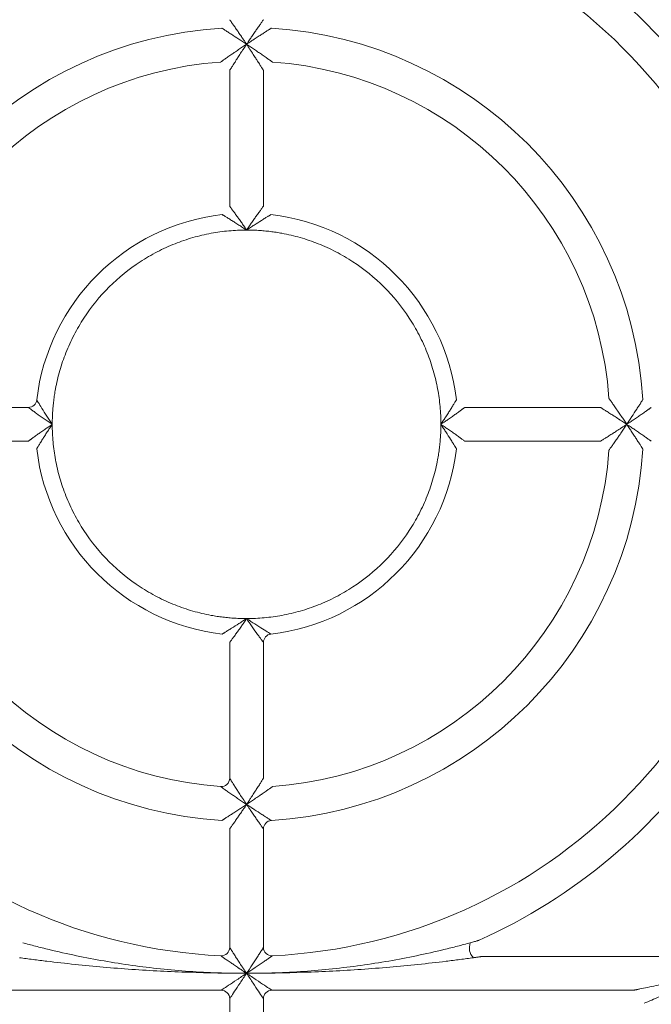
# Model space of a CAD drawing. Header units: millimetres. Extents: x 30 to 1432, y 107 to 988.
# Tile 8 of 34: x 1083 to 1120, y 517 to 576. Entities that reach past the tile are written whole.
import ezdxf

# ---------------------------------------------------------------- set-up
doc = ezdxf.new("R2010")
doc.units = ezdxf.units.MM
doc.header["$LTSCALE"] = 5

msp = doc.modelspace()

# ---------------------------------------------------------------- linework, layer by layer
at = {"color": 7, "linetype": 'Continuous', "lineweight": 15}
for p, q in [((1095.503, 572.64), (1095.503, 564.607)), ((1097.503, 564.607), (1097.503, 572.64)), ((1083.59, 552.694), (1075.556, 552.694)), ((1117.449, 552.694), (1109.416, 552.694)), ((1075.556, 550.694), (1083.59, 550.694)), ((1109.416, 550.694), (1117.449, 550.694)), ((1095.503, 538.781), (1095.503, 530.747)), ((1097.503, 530.747), (1097.503, 538.781)), ((1095.503, 527.741), (1095.503, 520.73)), ((1097.503, 520.73), (1097.503, 527.741)), ((1123.335, 520.194), (1110.467, 520.194)), ((1073.59, 518.194), (1095.003, 518.194)), ((1098.003, 518.194), (1119.416, 518.194)), ((1097.503, 510.721), (1097.503, 517.694))]:
    msp.add_line(p, q, dxfattribs=at)
at = {"color": 144, "linetype": 'Continuous', "lineweight": 0}
msp.add_line((1095.503, 517.694), (1095.503, 510.721), dxfattribs=at)
at = {"color": 7, "linetype": 'Continuous', "lineweight": 15}
for centre, radius, start, end in [((1096.503, 551.694), 31.5, 92.77346, 177.22654), ((1096.503, 551.694), 23.5, 93.58332, 176.41668), ((1096.503, 551.694), 23.5, 3.58332, 86.41668), ((1096.503, 551.694), 21.5, 94.09604, 175.90396), ((1096.503, 551.694), 21.5, 4.09604, 85.90396), ((1096.503, 551.694), 12.5, 96.62581, 173.37419), ((1096.503, 551.694), 12.5, 6.62581, 83.37419), ((1083.59, 553.194), 0.5, 270, 353.37419), ((1096.503, 551.694), 23.5, 183.58332, 266.41668), ((1096.503, 551.694), 12.5, 186.62581, 263.37419), ((1096.503, 551.694), 12.5, 276.62581, 353.37419), ((1096.503, 551.694), 23.5, 273.58332, 356.41668), ((1096.503, 551.694), 31.5, 182.77346, 267.22654), ((1096.503, 551.694), 21.5, 184.09604, 265.90396), ((1096.503, 551.694), 31.5, 272.77346, 357.22654), ((1096.503, 551.694), 21.5, 274.09604, 355.90396), ((1098.003, 538.781), 0.5, 96.62613, 180), ((1098.003, 520.73), 0.5, 180, 272.77346), ((1095.003, 517.694), 0.5, 0, 90), ((1098.003, 517.694), 0.5, 90, 180), ((1096.503, 551.694), 53.5, 219.0228, 268.40825), ((1096.503, 551.694), 43.5, 230.59943, 268.04636), ((1096.503, 551.694), 43.5, 271.95364, 309.40057), ((1096.503, 551.694), 53.5, 271.59175, 320.9772)]:
    msp.add_arc(centre, radius, start, end, dxfattribs=at)
at = {"color": 144, "linetype": 'Continuous', "lineweight": 0}
for centre, radius, start, end in [((1096.503, 551.694), 31.5, 2.77346, 87.22654), ((1095.003, 530.747), 0.5, 265.90396, 0), ((1098.003, 527.741), 0.5, 93.58332, 180), ((1095.003, 520.73), 0.5, 267.22654, 0), ((1110.521, 520.703), 0.835, 158.85096, 224.48415)]:
    msp.add_arc(centre, radius, start, end, dxfattribs=at)
for points, knots in [([(1129.97, 553.172), (1129.834, 556.249), (1129.271, 559.307), (1127.333, 565.155), (1125.959, 567.945), (1122.501, 573.044), (1120.419, 575.353), (1115.703, 579.318), (1113.07, 580.973), (1110.262, 582.238)], [0, 0, 0, 0, 0.25, 0.25, 0.5, 0.5, 0.75, 0.75, 1, 1, 1, 1]), ([(1095.503, 575.647), (1095.503, 575.646), (1095.504, 575.645), (1095.513, 575.633), (1095.526, 575.614), (1095.545, 575.587), (1095.569, 575.553), (1095.598, 575.512), (1095.653, 575.434), (1095.75, 575.295), (1095.887, 575.099), (1096.039, 574.878), (1096.185, 574.665), (1096.343, 574.432), (1096.445, 574.28), (1096.503, 574.194)], [0, 0, 0, 0, 0.03276, 0.066046, 0.100188, 0.135493, 0.172238, 0.21067, 0.251005, 0.365821, 0.500575, 0.616342, 0.75085, 0.859834, 1, 1, 1, 1]), ([(1096.503, 574.194), (1096.533, 574.239), (1096.591, 574.325), (1096.672, 574.446), (1096.744, 574.553), (1096.844, 574.7), (1096.966, 574.878), (1097.118, 575.099), (1097.255, 575.295), (1097.362, 575.447), (1097.43, 575.545), (1097.472, 575.603), (1097.498, 575.64), (1097.501, 575.644), (1097.503, 575.647)], [0, 0, 0, 0, 0.073993, 0.14019, 0.198594, 0.24921, 0.383733, 0.499553, 0.634322, 0.749191, 0.818477, 0.882432, 0.942399, 1, 1, 1, 1]), ([(1096.503, 574.194), (1096.459, 574.223), (1096.376, 574.278), (1096.256, 574.357), (1096.148, 574.429), (1095.928, 574.573), (1095.666, 574.744), (1095.392, 574.92), (1095.237, 575.019), (1095.138, 575.082), (1095.079, 575.12), (1095.041, 575.143), (1095.036, 575.146), (1095.034, 575.148)], [0, 0, 0, 0, 0.071134, 0.136423, 0.195824, 0.249302, 0.499333, 0.633537, 0.749069, 0.817996, 0.88189, 0.942036, 1, 1, 1, 1]), ([(1097.971, 575.148), (1097.971, 575.147), (1097.969, 575.146), (1097.957, 575.139), (1097.938, 575.127), (1097.911, 575.109), (1097.876, 575.087), (1097.834, 575.061), (1097.754, 575.01), (1097.613, 574.92), (1097.413, 574.791), (1097.189, 574.646), (1096.972, 574.504), (1096.738, 574.351), (1096.586, 574.249), (1096.503, 574.194)], [0, 0, 0, 0, 0.032972, 0.066418, 0.100657, 0.135984, 0.172669, 0.210945, 0.251017, 0.366448, 0.500582, 0.617303, 0.750862, 0.863654, 1, 1, 1, 1]), ([(1094.967, 573.139), (1094.968, 573.139), (1094.969, 573.141), (1094.983, 573.15), (1095.004, 573.165), (1095.034, 573.186), (1095.073, 573.213), (1095.12, 573.247), (1095.206, 573.307), (1095.355, 573.412), (1095.56, 573.554), (1095.79, 573.712), (1096.021, 573.87), (1096.264, 574.035), (1096.423, 574.141), (1096.503, 574.194)], [0, 0, 0, 0, 0.031599, 0.06397, 0.097546, 0.132719, 0.169833, 0.209186, 0.251035, 0.363808, 0.500631, 0.612603, 0.750822, 0.874545, 1, 1, 1, 1]), ([(1096.503, 574.194), (1096.472, 574.148), (1096.415, 574.063), (1096.338, 573.946), (1096.276, 573.852), (1096.229, 573.779), (1096.146, 573.653), (1096.034, 573.48), (1095.884, 573.246), (1095.751, 573.037), (1095.646, 572.869), (1095.577, 572.759), (1095.534, 572.691), (1095.508, 572.648), (1095.504, 572.643), (1095.503, 572.64)], [0, 0, 0, 0, 0.072826, 0.134163, 0.18401, 0.222367, 0.249233, 0.385728, 0.499501, 0.63561, 0.749163, 0.820238, 0.884622, 0.943879, 1, 1, 1, 1]), ([(1096.503, 574.194), (1096.542, 574.167), (1096.622, 574.114), (1096.74, 574.034), (1096.857, 573.955), (1097.017, 573.848), (1097.21, 573.717), (1097.441, 573.557), (1097.65, 573.412), (1097.814, 573.297), (1097.922, 573.221), (1097.988, 573.174), (1098.03, 573.144), (1098.036, 573.141), (1098.038, 573.139)], [0, 0, 0, 0, 0.062398, 0.124737, 0.187018, 0.249242, 0.379221, 0.499523, 0.636366, 0.749193, 0.820738, 0.885226, 0.944291, 1, 1, 1, 1]), ([(1097.503, 572.64), (1097.502, 572.641), (1097.501, 572.643), (1097.493, 572.656), (1097.479, 572.678), (1097.46, 572.709), (1097.436, 572.748), (1097.405, 572.796), (1097.35, 572.884), (1097.255, 573.037), (1097.121, 573.246), (1096.971, 573.48), (1096.834, 573.691), (1096.676, 573.934), (1096.57, 574.092), (1096.503, 574.194)], [0, 0, 0, 0, 0.031857, 0.064424, 0.098121, 0.133324, 0.170366, 0.209532, 0.251064, 0.364565, 0.500658, 0.61438, 0.750857, 0.839545, 1, 1, 1, 1]), ([(1095.503, 564.607), (1095.503, 564.606), (1095.504, 564.605), (1095.512, 564.594), (1095.526, 564.576), (1095.544, 564.551), (1095.568, 564.519), (1095.597, 564.48), (1095.652, 564.406), (1095.75, 564.273), (1095.888, 564.082), (1096.041, 563.867), (1096.189, 563.656), (1096.346, 563.427), (1096.447, 563.277), (1096.503, 563.194)], [0, 0, 0, 0, 0.033079, 0.06662, 0.100923, 0.136269, 0.172913, 0.211086, 0.250992, 0.366346, 0.50054, 0.617016, 0.750854, 0.863052, 1, 1, 1, 1]), ([(1096.503, 563.194), (1096.532, 563.237), (1096.587, 563.32), (1096.667, 563.438), (1096.74, 563.544), (1096.84, 563.69), (1096.964, 563.867), (1097.117, 564.082), (1097.256, 564.273), (1097.363, 564.419), (1097.431, 564.511), (1097.472, 564.566), (1097.498, 564.6), (1097.501, 564.605), (1097.503, 564.607)], [0, 0, 0, 0, 0.071578, 0.136967, 0.196174, 0.249203, 0.383054, 0.499582, 0.633789, 0.749195, 0.817843, 0.881652, 0.941876, 1, 1, 1, 1]), ([(1096.503, 563.194), (1096.462, 563.221), (1096.382, 563.274), (1096.265, 563.351), (1096.157, 563.422), (1096.007, 563.518), (1095.825, 563.635), (1095.605, 563.774), (1095.406, 563.898), (1095.255, 563.991), (1095.16, 564.05), (1095.103, 564.084), (1095.067, 564.106), (1095.063, 564.109), (1095.06, 564.11)], [0, 0, 0, 0, 0.068333, 0.132676, 0.192975, 0.24918, 0.3815, 0.499568, 0.632633, 0.74917, 0.817129, 0.880779, 0.941274, 1, 1, 1, 1]), ([(1097.945, 564.11), (1097.944, 564.11), (1097.943, 564.109), (1097.931, 564.102), (1097.913, 564.091), (1097.887, 564.075), (1097.854, 564.055), (1097.814, 564.03), (1097.736, 563.983), (1097.599, 563.898), (1097.329, 563.73), (1097.033, 563.541), (1096.733, 563.346), (1096.583, 563.247), (1096.503, 563.194)], [0, 0, 0, 0, 0.033472, 0.067312, 0.101802, 0.137203, 0.173754, 0.211666, 0.251125, 0.367664, 0.500779, 0.75076, 0.867278, 1, 1, 1, 1]), ([(1117.948, 553.229), (1117.948, 553.229), (1117.949, 553.227), (1117.959, 553.213), (1117.974, 553.192), (1117.995, 553.162), (1118.022, 553.124), (1118.056, 553.076), (1118.116, 552.99), (1118.221, 552.841), (1118.363, 552.637), (1118.521, 552.406), (1118.679, 552.175), (1118.844, 551.932), (1118.95, 551.774), (1119.003, 551.694)], [0, 0, 0, 0, 0.031599, 0.06397, 0.097546, 0.132719, 0.169833, 0.209186, 0.251035, 0.363808, 0.500631, 0.612603, 0.750822, 0.874545, 1, 1, 1, 1]), ([(1119.003, 551.694), (1119.032, 551.737), (1119.087, 551.821), (1119.166, 551.94), (1119.238, 552.049), (1119.382, 552.269), (1119.553, 552.531), (1119.729, 552.804), (1119.828, 552.959), (1119.891, 553.058), (1119.929, 553.118), (1119.952, 553.155), (1119.955, 553.16), (1119.957, 553.162)], [0, 0, 0, 0, 0.071134, 0.136423, 0.195824, 0.249302, 0.499333, 0.633537, 0.749069, 0.817996, 0.88189, 0.942036, 1, 1, 1, 1]), ([(1108.003, 551.694), (1108.03, 551.735), (1108.083, 551.815), (1108.16, 551.931), (1108.231, 552.04), (1108.327, 552.189), (1108.444, 552.371), (1108.583, 552.591), (1108.707, 552.79), (1108.8, 552.941), (1108.859, 553.037), (1108.893, 553.093), (1108.915, 553.129), (1108.918, 553.134), (1108.919, 553.136)], [0, 0, 0, 0, 0.068333, 0.132676, 0.192975, 0.24918, 0.3815, 0.499568, 0.632633, 0.74917, 0.817129, 0.880779, 0.941274, 1, 1, 1, 1]), ([(1109.416, 552.694), (1109.415, 552.693), (1109.414, 552.692), (1109.403, 552.684), (1109.385, 552.671), (1109.36, 552.652), (1109.328, 552.628), (1109.289, 552.599), (1109.215, 552.544), (1109.082, 552.447), (1108.891, 552.308), (1108.676, 552.155), (1108.465, 552.007), (1108.236, 551.851), (1108.086, 551.749), (1108.003, 551.694)], [0, 0, 0, 0, 0.033079, 0.06662, 0.100923, 0.136269, 0.172913, 0.211086, 0.250992, 0.366346, 0.50054, 0.617016, 0.750854, 0.863052, 1, 1, 1, 1]), ([(1119.003, 551.694), (1118.957, 551.724), (1118.872, 551.781), (1118.755, 551.858), (1118.661, 551.92), (1118.588, 551.967), (1118.462, 552.05), (1118.289, 552.162), (1118.055, 552.312), (1117.846, 552.446), (1117.678, 552.551), (1117.568, 552.62), (1117.5, 552.662), (1117.457, 552.689), (1117.452, 552.692), (1117.449, 552.694)], [0, 0, 0, 0, 0.072826, 0.134163, 0.18401, 0.222367, 0.249233, 0.385728, 0.499501, 0.63561, 0.749163, 0.820238, 0.884622, 0.943879, 1, 1, 1, 1]), ([(1120.456, 552.694), (1120.455, 552.693), (1120.454, 552.692), (1120.442, 552.684), (1120.423, 552.671), (1120.396, 552.652), (1120.362, 552.628), (1120.321, 552.598), (1120.243, 552.543), (1120.104, 552.446), (1119.908, 552.309), (1119.687, 552.157), (1119.474, 552.011), (1119.241, 551.854), (1119.089, 551.751), (1119.003, 551.694)], [0, 0, 0, 0, 0.03276, 0.066046, 0.100188, 0.135493, 0.172238, 0.21067, 0.251005, 0.365821, 0.500575, 0.616342, 0.75085, 0.859834, 1, 1, 1, 1]), ([(1083.59, 550.694), (1083.59, 550.694), (1083.592, 550.695), (1083.603, 550.703), (1083.62, 550.717), (1083.645, 550.735), (1083.677, 550.759), (1083.716, 550.788), (1083.791, 550.843), (1083.923, 550.941), (1084.114, 551.079), (1084.329, 551.232), (1084.541, 551.38), (1084.769, 551.537), (1084.92, 551.638), (1085.003, 551.694)], [0, 0, 0, 0, 0.033079, 0.06662, 0.100923, 0.136269, 0.172913, 0.211086, 0.250992, 0.366346, 0.50054, 0.617016, 0.750854, 0.863052, 1, 1, 1, 1]), ([(1085.003, 551.694), (1084.975, 551.653), (1084.922, 551.573), (1084.846, 551.456), (1084.775, 551.348), (1084.678, 551.198), (1084.561, 551.016), (1084.422, 550.796), (1084.298, 550.597), (1084.205, 550.446), (1084.147, 550.351), (1084.112, 550.294), (1084.09, 550.258), (1084.088, 550.254), (1084.086, 550.251)], [0, 0, 0, 0, 0.068327, 0.132668, 0.192969, 0.24918, 0.3815, 0.499568, 0.632633, 0.74917, 0.817129, 0.880779, 0.941274, 1, 1, 1, 1]), ([(1108.003, 551.694), (1108.046, 551.665), (1108.129, 551.609), (1108.247, 551.529), (1108.353, 551.456), (1108.499, 551.356), (1108.676, 551.232), (1108.891, 551.079), (1109.082, 550.941), (1109.228, 550.834), (1109.32, 550.765), (1109.375, 550.724), (1109.409, 550.698), (1109.414, 550.695), (1109.416, 550.694)], [0, 0, 0, 0, 0.071578, 0.136967, 0.196174, 0.249203, 0.383054, 0.499582, 0.633789, 0.749195, 0.817843, 0.881652, 0.941876, 1, 1, 1, 1]), ([(1108.919, 550.251), (1108.919, 550.252), (1108.918, 550.254), (1108.911, 550.265), (1108.9, 550.283), (1108.884, 550.309), (1108.864, 550.342), (1108.839, 550.383), (1108.792, 550.46), (1108.707, 550.597), (1108.539, 550.867), (1108.35, 551.164), (1108.155, 551.464), (1108.056, 551.614), (1108.003, 551.694)], [0, 0, 0, 0, 0.033472, 0.067312, 0.101802, 0.137203, 0.173754, 0.211666, 0.251125, 0.367664, 0.500779, 0.75076, 0.867278, 1, 1, 1, 1]), ([(1117.449, 550.694), (1117.45, 550.694), (1117.452, 550.695), (1117.465, 550.704), (1117.487, 550.717), (1117.518, 550.736), (1117.557, 550.761), (1117.605, 550.791), (1117.693, 550.846), (1117.846, 550.942), (1118.055, 551.075), (1118.289, 551.225), (1118.5, 551.362), (1118.743, 551.521), (1118.901, 551.626), (1119.003, 551.694)], [0, 0, 0, 0, 0.031857, 0.064424, 0.098121, 0.133324, 0.170366, 0.209532, 0.251064, 0.364565, 0.500658, 0.61438, 0.750857, 0.839545, 1, 1, 1, 1]), ([(1119.003, 551.694), (1118.976, 551.654), (1118.923, 551.575), (1118.843, 551.457), (1118.764, 551.339), (1118.657, 551.179), (1118.526, 550.986), (1118.366, 550.756), (1118.221, 550.546), (1118.106, 550.382), (1118.03, 550.274), (1117.983, 550.208), (1117.953, 550.166), (1117.95, 550.161), (1117.948, 550.158)], [0, 0, 0, 0, 0.062398, 0.124737, 0.187018, 0.249242, 0.379221, 0.499523, 0.636366, 0.749193, 0.820738, 0.885226, 0.944291, 1, 1, 1, 1]), ([(1119.003, 551.694), (1119.048, 551.663), (1119.134, 551.606), (1119.255, 551.524), (1119.362, 551.452), (1119.509, 551.353), (1119.687, 551.23), (1119.908, 551.078), (1120.104, 550.941), (1120.256, 550.835), (1120.354, 550.766), (1120.412, 550.725), (1120.449, 550.699), (1120.453, 550.695), (1120.456, 550.694)], [0, 0, 0, 0, 0.073993, 0.14019, 0.198594, 0.24921, 0.383733, 0.499553, 0.634322, 0.749191, 0.818477, 0.882432, 0.942399, 1, 1, 1, 1]), ([(1119.957, 550.225), (1119.956, 550.226), (1119.955, 550.227), (1119.948, 550.239), (1119.936, 550.258), (1119.918, 550.285), (1119.896, 550.32), (1119.87, 550.362), (1119.819, 550.442), (1119.729, 550.583), (1119.6, 550.784), (1119.455, 551.007), (1119.313, 551.225), (1119.16, 551.458), (1119.058, 551.61), (1119.003, 551.694)], [0, 0, 0, 0, 0.032972, 0.066418, 0.100657, 0.135984, 0.172669, 0.210945, 0.251017, 0.366448, 0.500582, 0.617303, 0.750862, 0.863654, 1, 1, 1, 1]), ([(1095.06, 539.277), (1095.061, 539.278), (1095.063, 539.278), (1095.074, 539.285), (1095.092, 539.297), (1095.118, 539.312), (1095.151, 539.333), (1095.192, 539.357), (1095.269, 539.405), (1095.406, 539.489), (1095.676, 539.658), (1095.973, 539.846), (1096.273, 540.041), (1096.423, 540.141), (1096.503, 540.194)], [0, 0, 0, 0, 0.033472, 0.067312, 0.101802, 0.137203, 0.173754, 0.211666, 0.251125, 0.367664, 0.500779, 0.75076, 0.867278, 1, 1, 1, 1]), ([(1096.503, 540.194), (1096.474, 540.15), (1096.418, 540.067), (1096.338, 539.949), (1096.265, 539.843), (1096.165, 539.697), (1096.041, 539.521), (1095.888, 539.306), (1095.75, 539.114), (1095.643, 538.969), (1095.574, 538.877), (1095.533, 538.822), (1095.507, 538.787), (1095.504, 538.783), (1095.503, 538.781)], [0, 0, 0, 0, 0.071578, 0.136967, 0.196174, 0.249203, 0.383054, 0.499582, 0.633789, 0.749195, 0.817843, 0.881652, 0.941876, 1, 1, 1, 1]), ([(1095.503, 530.747), (1095.503, 530.746), (1095.504, 530.745), (1095.513, 530.731), (1095.526, 530.709), (1095.545, 530.679), (1095.57, 530.639), (1095.6, 530.591), (1095.655, 530.503), (1095.751, 530.351), (1095.884, 530.141), (1096.034, 529.907), (1096.171, 529.696), (1096.33, 529.453), (1096.435, 529.295), (1096.503, 529.194)], [0, 0, 0, 0, 0.031857, 0.064424, 0.098121, 0.133324, 0.170366, 0.209532, 0.251064, 0.364565, 0.500658, 0.61438, 0.750857, 0.839545, 1, 1, 1, 1]), ([(1096.503, 529.194), (1096.533, 529.24), (1096.59, 529.325), (1096.667, 529.441), (1096.729, 529.535), (1096.776, 529.608), (1096.859, 529.735), (1096.971, 529.907), (1097.121, 530.141), (1097.255, 530.351), (1097.36, 530.518), (1097.429, 530.628), (1097.471, 530.696), (1097.498, 530.739), (1097.501, 530.745), (1097.503, 530.747)], [0, 0, 0, 0, 0.072826, 0.134163, 0.18401, 0.222367, 0.249233, 0.385729, 0.499501, 0.63561, 0.749163, 0.820238, 0.884622, 0.943879, 1, 1, 1, 1]), ([(1096.503, 529.194), (1096.463, 529.22), (1096.384, 529.273), (1096.266, 529.353), (1096.148, 529.433), (1095.988, 529.54), (1095.795, 529.671), (1095.564, 529.83), (1095.355, 529.976), (1095.191, 530.09), (1095.083, 530.166), (1095.017, 530.213), (1094.975, 530.243), (1094.97, 530.247), (1094.967, 530.249)], [0, 0, 0, 0, 0.062398, 0.124737, 0.187018, 0.249242, 0.379221, 0.499523, 0.636366, 0.749193, 0.820738, 0.885226, 0.944291, 1, 1, 1, 1]), ([(1098.038, 530.249), (1098.038, 530.248), (1098.036, 530.247), (1098.022, 530.238), (1098.001, 530.223), (1097.971, 530.201), (1097.933, 530.174), (1097.885, 530.141), (1097.799, 530.08), (1097.65, 529.976), (1097.446, 529.834), (1097.215, 529.675), (1096.984, 529.518), (1096.741, 529.352), (1096.583, 529.247), (1096.503, 529.194)], [0, 0, 0, 0, 0.031599, 0.06397, 0.097546, 0.132719, 0.169833, 0.209186, 0.251035, 0.363808, 0.500631, 0.612603, 0.750822, 0.874545, 1, 1, 1, 1]), ([(1095.034, 528.24), (1095.035, 528.24), (1095.036, 528.241), (1095.048, 528.249), (1095.067, 528.261), (1095.094, 528.278), (1095.129, 528.3), (1095.171, 528.327), (1095.251, 528.378), (1095.392, 528.468), (1095.593, 528.597), (1095.816, 528.741), (1096.034, 528.884), (1096.267, 529.037), (1096.419, 529.138), (1096.503, 529.194)], [0, 0, 0, 0, 0.032972, 0.066418, 0.100657, 0.135984, 0.172669, 0.210945, 0.251017, 0.366448, 0.500582, 0.617303, 0.750862, 0.863654, 1, 1, 1, 1]), ([(1096.503, 529.194), (1096.472, 529.148), (1096.415, 529.062), (1096.333, 528.941), (1096.261, 528.835), (1096.162, 528.688), (1096.039, 528.509), (1095.887, 528.289), (1095.75, 528.092), (1095.644, 527.94), (1095.575, 527.843), (1095.534, 527.785), (1095.508, 527.748), (1095.504, 527.743), (1095.503, 527.741)], [0, 0, 0, 0, 0.073993, 0.14019, 0.198594, 0.24921, 0.383733, 0.499553, 0.634322, 0.749191, 0.818477, 0.882432, 0.942399, 1, 1, 1, 1]), ([(1097.503, 527.741), (1097.502, 527.741), (1097.501, 527.743), (1097.493, 527.755), (1097.48, 527.773), (1097.461, 527.8), (1097.437, 527.834), (1097.407, 527.875), (1097.352, 527.954), (1097.255, 528.092), (1097.118, 528.288), (1096.966, 528.509), (1096.82, 528.722), (1096.663, 528.955), (1096.56, 529.108), (1096.503, 529.194)], [0, 0, 0, 0, 0.03276, 0.066046, 0.100188, 0.135493, 0.172238, 0.21067, 0.251005, 0.365821, 0.500575, 0.616342, 0.75085, 0.859834, 1, 1, 1, 1]), ([(1096.503, 529.194), (1096.546, 529.165), (1096.629, 529.109), (1096.749, 529.03), (1096.858, 528.958), (1097.078, 528.814), (1097.34, 528.644), (1097.613, 528.468), (1097.768, 528.369), (1097.867, 528.306), (1097.927, 528.268), (1097.964, 528.244), (1097.969, 528.241), (1097.971, 528.24)], [0, 0, 0, 0, 0.071134, 0.136423, 0.195824, 0.249302, 0.499333, 0.633537, 0.749069, 0.817996, 0.88189, 0.942036, 1, 1, 1, 1]), ([(1109.742, 521.004), (1109.788, 521.016), (1109.875, 521.04), (1109.992, 521.073), (1110.088, 521.1), (1110.164, 521.122), (1110.218, 521.137), (1110.254, 521.148), (1110.259, 521.149), (1110.262, 521.15)], [0, 0, 0, 0, 0.219467, 0.410218, 0.573173, 0.709855, 0.822892, 0.916954, 1, 1, 1, 1]), ([(1095.503, 520.73), (1095.503, 520.729), (1095.504, 520.727), (1095.513, 520.714), (1095.526, 520.693), (1095.545, 520.663), (1095.57, 520.625), (1095.6, 520.578), (1095.655, 520.491), (1095.751, 520.341), (1095.885, 520.134), (1096.035, 519.902), (1096.175, 519.689), (1096.333, 519.448), (1096.438, 519.291), (1096.503, 519.194)], [0, 0, 0, 0, 0.032024, 0.064723, 0.098501, 0.133723, 0.170711, 0.209744, 0.251059, 0.364782, 0.500649, 0.614757, 0.750856, 0.845727, 1, 1, 1, 1]), ([(1096.503, 519.194), (1096.616, 519.364), (1096.728, 519.533), (1096.945, 519.863), (1097.052, 520.027), (1097.196, 520.25), (1097.241, 520.321), (1097.325, 520.452), (1097.364, 520.512), (1097.461, 520.665), (1097.503, 520.73), (1097.503, 520.73)], [0, 0, 0, 0, 0.25, 0.25, 0.5, 0.5, 0.625, 0.625, 0.75, 0.75, 1, 1, 1, 1]), ([(1096.503, 519.194), (1096.451, 519.228), (1096.358, 519.291), (1096.234, 519.374), (1096.14, 519.437), (1096.077, 519.479), (1095.959, 519.558), (1095.795, 519.67), (1095.566, 519.826), (1095.362, 519.966), (1095.199, 520.078), (1095.093, 520.151), (1095.028, 520.197), (1094.986, 520.225), (1094.981, 520.229), (1094.978, 520.231)], [0, 0, 0, 0, 0.082017, 0.147876, 0.19766, 0.231432, 0.249235, 0.386426, 0.499511, 0.635889, 0.749179, 0.820241, 0.884617, 0.943878, 1, 1, 1, 1]), ([(1110.467, 520.194), (1110.466, 520.194), (1110.464, 520.193), (1110.449, 520.191), (1110.427, 520.188), (1110.395, 520.183), (1110.354, 520.178), (1110.304, 520.17), (1110.246, 520.162), (1110.178, 520.153), (1110.102, 520.142), (1110.017, 520.13), (1109.957, 520.122), (1109.925, 520.118)], [0, 0, 0, 0, 0.05171, 0.106433, 0.166788, 0.234745, 0.311693, 0.398591, 0.496104, 0.604702, 0.724727, 0.856429, 1, 1, 1, 1]), ([(1119.416, 518.194), (1119.416, 518.194), (1119.418, 518.194), (1119.432, 518.197), (1119.455, 518.202), (1119.486, 518.208), (1119.526, 518.216), (1119.575, 518.226), (1119.632, 518.238), (1119.698, 518.252), (1119.746, 518.261), (1119.771, 518.267)], [0, 0, 0, 0, 0.077245, 0.158107, 0.245444, 0.341541, 0.448119, 0.566444, 0.697439, 0.841788, 1, 1, 1, 1])]:
    msp.add_open_spline(points, degree=3, knots=knots, dxfattribs=at)
at = {"color": 7, "linetype": 'Continuous', "lineweight": 15}
for points, knots in [([(1085.003, 551.694), (1085.004, 551.811), (1085.006, 552.045), (1085.022, 552.395), (1085.049, 552.745), (1085.086, 553.093), (1085.134, 553.441), (1085.235, 554.038), (1085.433, 554.876), (1085.798, 555.948), (1086.274, 556.993), (1087.064, 558.345), (1088.313, 559.884), (1089.851, 561.132), (1091.203, 561.922), (1092.248, 562.398), (1093.32, 562.763), (1094.216, 562.974), (1094.929, 563.09), (1095.451, 563.149), (1095.976, 563.187), (1096.327, 563.191), (1096.503, 563.194)], [0, 0, 0, 0, 0.019462, 0.038886, 0.05829, 0.077693, 0.097112, 0.116566, 0.178314, 0.240092, 0.304414, 0.368766, 0.500003, 0.631239, 0.695562, 0.759914, 0.821662, 0.88344, 0.912594, 0.941698, 0.970813, 1, 1, 1, 1]), ([(1096.503, 563.194), (1096.62, 563.193), (1096.854, 563.191), (1097.204, 563.174), (1097.554, 563.147), (1097.902, 563.11), (1098.249, 563.062), (1098.847, 562.961), (1099.685, 562.764), (1100.757, 562.398), (1101.802, 561.922), (1103.154, 561.132), (1104.693, 559.884), (1105.941, 558.345), (1106.731, 556.993), (1107.207, 555.948), (1107.572, 554.877), (1107.783, 553.981), (1107.899, 553.268), (1107.958, 552.745), (1107.996, 552.22), (1108, 551.869), (1108.003, 551.694)], [0, 0, 0, 0, 0.019462, 0.038886, 0.05829, 0.077693, 0.097112, 0.116566, 0.178314, 0.240092, 0.304414, 0.368766, 0.500003, 0.631239, 0.695562, 0.759914, 0.821662, 0.88344, 0.912594, 0.941698, 0.970813, 1, 1, 1, 1]), ([(1085.003, 551.694), (1084.836, 551.805), (1084.674, 551.915), (1084.36, 552.133), (1084.206, 552.242), (1084.003, 552.389), (1083.94, 552.435), (1083.824, 552.52), (1083.772, 552.558), (1083.685, 552.623), (1083.649, 552.649), (1083.602, 552.684), (1083.59, 552.694), (1083.59, 552.694)], [0, 0, 0, 0, 0.25, 0.25, 0.5, 0.5, 0.625, 0.625, 0.75, 0.75, 0.875, 0.875, 1, 1, 1, 1]), ([(1084.086, 553.136), (1084.086, 553.136), (1084.094, 553.123), (1084.124, 553.074), (1084.147, 553.037), (1084.229, 552.902), (1084.306, 552.777), (1084.48, 552.499), (1084.58, 552.342), (1084.785, 552.024), (1084.891, 551.861), (1085.003, 551.694)], [0, 0, 0, 0, 0.125, 0.125, 0.25, 0.25, 0.5, 0.5, 0.75, 0.75, 1, 1, 1, 1]), ([(1096.503, 540.194), (1096.386, 540.195), (1096.152, 540.197), (1095.801, 540.213), (1095.452, 540.24), (1095.103, 540.277), (1094.756, 540.325), (1094.159, 540.426), (1093.32, 540.624), (1092.249, 540.989), (1091.204, 541.465), (1089.851, 542.255), (1088.313, 543.504), (1087.064, 545.042), (1086.274, 546.394), (1085.799, 547.439), (1085.433, 548.511), (1085.222, 549.407), (1085.107, 550.12), (1085.047, 550.642), (1085.01, 551.167), (1085.005, 551.518), (1085.003, 551.694)], [0, 0, 0, 0, 0.019462, 0.038886, 0.05829, 0.077693, 0.097112, 0.116566, 0.178314, 0.240092, 0.304414, 0.368766, 0.500003, 0.631239, 0.695562, 0.759914, 0.821662, 0.88344, 0.912594, 0.941698, 0.970813, 1, 1, 1, 1]), ([(1108.003, 551.694), (1108.002, 551.577), (1108, 551.343), (1107.983, 550.992), (1107.956, 550.643), (1107.919, 550.294), (1107.871, 549.947), (1107.77, 549.35), (1107.573, 548.511), (1107.207, 547.44), (1106.731, 546.395), (1105.941, 545.042), (1104.693, 543.504), (1103.154, 542.255), (1101.802, 541.465), (1100.757, 540.99), (1099.686, 540.624), (1098.79, 540.413), (1098.077, 540.298), (1097.554, 540.238), (1097.029, 540.201), (1096.678, 540.196), (1096.503, 540.194)], [0, 0, 0, 0, 0.019462, 0.038886, 0.05829, 0.077693, 0.097112, 0.116566, 0.178314, 0.240092, 0.304414, 0.368766, 0.500003, 0.631239, 0.695562, 0.759914, 0.821662, 0.88344, 0.912594, 0.941698, 0.970813, 1, 1, 1, 1]), ([(1110.262, 521.15), (1113.07, 522.415), (1115.703, 524.07), (1120.419, 528.034), (1122.501, 530.344), (1125.959, 535.443), (1127.333, 538.232), (1129.271, 544.08), (1129.834, 547.138), (1129.97, 550.216)], [0, 0, 0, 0, 0.25, 0.25, 0.5, 0.5, 0.75, 0.75, 1, 1, 1, 1]), ([(1097.503, 538.781), (1097.503, 538.781), (1097.493, 538.793), (1097.458, 538.84), (1097.432, 538.876), (1097.367, 538.963), (1097.329, 539.015), (1097.244, 539.131), (1097.198, 539.194), (1097.051, 539.397), (1096.942, 539.551), (1096.724, 539.865), (1096.614, 540.027), (1096.503, 540.194)], [0, 0, 0, 0, 0.125, 0.125, 0.25, 0.25, 0.375, 0.375, 0.5, 0.5, 0.75, 0.75, 1, 1, 1, 1]), ([(1096.503, 540.194), (1096.67, 540.082), (1096.833, 539.976), (1097.151, 539.771), (1097.308, 539.671), (1097.586, 539.497), (1097.711, 539.42), (1097.846, 539.338), (1097.883, 539.315), (1097.932, 539.285), (1097.945, 539.277), (1097.945, 539.277)], [0, 0, 0, 0, 0.25, 0.25, 0.5, 0.5, 0.75, 0.75, 0.875, 0.875, 1, 1, 1, 1]), ([(1083.255, 521.006), (1083.496, 520.94), (1083.756, 520.87), (1084.28, 520.734), (1084.547, 520.667), (1085.348, 520.473), (1085.887, 520.351), (1087.517, 520.012), (1088.62, 519.82), (1090.846, 519.509), (1091.972, 519.391), (1094.232, 519.233), (1095.368, 519.195), (1096.503, 519.194)], [0, 0, 0, 0, 0.0625, 0.0625, 0.125, 0.125, 0.25, 0.25, 0.5, 0.5, 0.75, 0.75, 1, 1, 1, 1]), ([(1096.503, 519.194), (1097.637, 519.195), (1098.771, 519.233), (1101.03, 519.391), (1102.155, 519.509), (1104.38, 519.819), (1105.482, 520.011), (1107.111, 520.35), (1107.65, 520.471), (1108.45, 520.665), (1108.717, 520.732), (1109.241, 520.868), (1109.501, 520.937), (1109.742, 521.004)], [0, 0, 0, 0, 0.25, 0.25, 0.5, 0.5, 0.75, 0.75, 0.875, 0.875, 0.9375, 0.9375, 1, 1, 1, 1]), ([(1096.503, 519.194), (1095.368, 519.195), (1094.232, 519.214), (1091.966, 519.293), (1090.834, 519.352), (1088.583, 519.509), (1087.462, 519.606), (1085.793, 519.78), (1085.239, 519.843), (1084.412, 519.943), (1084.136, 519.978), (1083.593, 520.048), (1083.323, 520.084), (1083.072, 520.119)], [0, 0, 0, 0, 0.25, 0.25, 0.5, 0.5, 0.75, 0.75, 0.875, 0.875, 0.9375, 0.9375, 1, 1, 1, 1]), ([(1098.027, 520.231), (1098.027, 520.231), (1097.963, 520.186), (1097.812, 520.082), (1097.752, 520.041), (1097.623, 519.952), (1097.554, 519.904), (1097.333, 519.753), (1097.17, 519.642), (1096.841, 519.42), (1096.673, 519.308), (1096.503, 519.194)], [0, 0, 0, 0, 0.25, 0.25, 0.375, 0.375, 0.5, 0.5, 0.75, 0.75, 1, 1, 1, 1]), ([(1109.925, 520.118), (1109.674, 520.083), (1109.404, 520.047), (1108.86, 519.976), (1108.585, 519.942), (1107.758, 519.842), (1107.204, 519.779), (1105.537, 519.606), (1104.417, 519.508), (1102.167, 519.352), (1101.037, 519.293), (1098.771, 519.214), (1097.637, 519.195), (1096.503, 519.194)], [0, 0, 0, 0, 0.0625, 0.0625, 0.125, 0.125, 0.25, 0.25, 0.5, 0.5, 0.75, 0.75, 1, 1, 1, 1]), ([(1095.003, 518.194), (1095.003, 518.194), (1095.042, 518.22), (1095.192, 518.32), (1095.303, 518.394), (1095.581, 518.579), (1095.747, 518.69), (1096.11, 518.932), (1096.306, 519.063), (1096.503, 519.194)], [0, 0, 0, 0, 0.25, 0.25, 0.5, 0.5, 0.75, 0.75, 1, 1, 1, 1]), ([(1096.503, 519.194), (1096.372, 518.997), (1096.241, 518.801), (1095.999, 518.438), (1095.888, 518.272), (1095.703, 517.994), (1095.629, 517.883), (1095.529, 517.733), (1095.503, 517.694), (1095.503, 517.694)], [0, 0, 0, 0, 0.25, 0.25, 0.5, 0.5, 0.75, 0.75, 1, 1, 1, 1]), ([(1096.503, 519.194), (1096.699, 519.063), (1096.895, 518.932), (1097.258, 518.69), (1097.425, 518.579), (1097.702, 518.394), (1097.813, 518.32), (1097.964, 518.22), (1098.003, 518.194), (1098.003, 518.194)], [0, 0, 0, 0, 0.25, 0.25, 0.5, 0.5, 0.75, 0.75, 1, 1, 1, 1]), ([(1097.503, 517.694), (1097.503, 517.694), (1097.477, 517.733), (1097.376, 517.883), (1097.302, 517.994), (1097.117, 518.272), (1097.006, 518.438), (1096.764, 518.801), (1096.634, 518.997), (1096.503, 519.194)], [0, 0, 0, 0, 0.25, 0.25, 0.5, 0.5, 0.75, 0.75, 1, 1, 1, 1]), ([(1119.771, 518.267), (1119.917, 518.297), (1120.076, 518.33), (1120.402, 518.399), (1120.569, 518.434), (1121.08, 518.545), (1121.427, 518.621), (1122.479, 518.857), (1123.183, 519.022), (1123.889, 519.194)], [0, 0, 0, 0, 0.125, 0.125, 0.25, 0.25, 0.5, 0.5, 1, 1, 1, 1]), ([(1123.889, 519.194), (1123.238, 518.87), (1122.584, 518.557), (1121.599, 518.105), (1121.273, 517.959), (1120.79, 517.746), (1120.632, 517.677), (1120.323, 517.544), (1120.172, 517.48), (1120.033, 517.421)], [0, 0, 0, 0, 0.5, 0.5, 0.75, 0.75, 0.875, 0.875, 1, 1, 1, 1])]:
    msp.add_open_spline(points, degree=3, knots=knots, dxfattribs=at)

doc.saveas('drawing.dxf')
